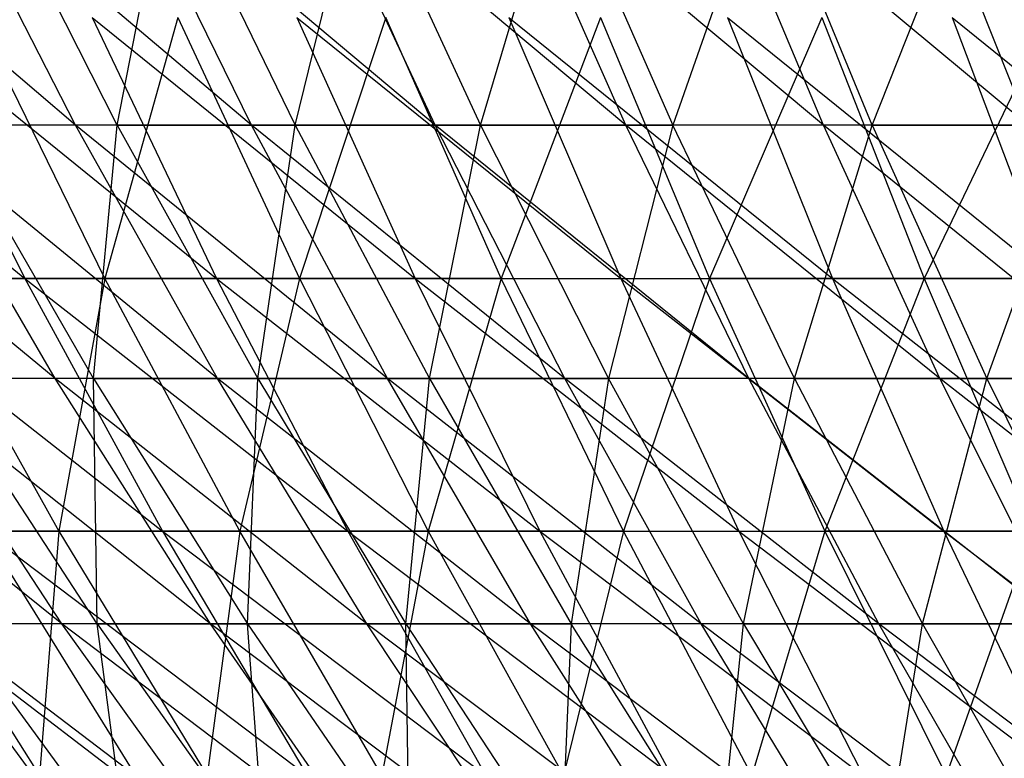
# Model space of a CAD drawing. Extents: x -125 to 125, y -143 to 0.
# Tile 20 of 256: x -33 to -25, y -123 to -117. Entities that reach past the tile are written whole.
import ezdxf

# ---------------------------------------------------------------- set-up
doc = ezdxf.new("R2010")
doc.units = 0
doc.header["$LTSCALE"] = 25.4
doc.layers.get('0').update_dxf_attribs({"linetype": 'CONTINUOUS'})

# ---------------------------------------------------------------- blocks, each defined once
blk = doc.blocks.new('NL2500027000_STL_3')
at = {"color": 0}
for p, q in [((-32.4413, -117.9523, 30.7303), (-34.8366, -115.9134, 30.228)), ((-32.4413, -117.9523, 30.7303), (-34.8366, -115.9134, 30.228)), ((-31.07, -117.9523, 32.1161), (-33.4849, -115.9134, 31.7188)), ((-31.07, -117.9523, 32.1161), (-33.4849, -115.9134, 31.7188)), ((-32.4413, -117.9523, 30.7303), (-33.4849, -115.9134, 31.7188)), ((-32.4413, -117.9523, 30.7303), (-33.4849, -115.9134, 31.7188)), ((-32.1161, -117.9523, -31.07), (-33.1492, -115.9134, -32.0695)), ((-32.1161, -117.9523, -31.07), (-33.1492, -115.9134, -32.0695)), ((-32.1161, -117.9523, -31.07), (-31.7188, -115.9134, -33.4849)), ((-32.1161, -117.9523, -31.07), (-31.7188, -115.9134, -33.4849)), ((-29.6396, -117.9523, 33.4408), (-32.0695, -115.9134, 33.1492)), ((-29.6396, -117.9523, 33.4408), (-32.0695, -115.9134, 33.1492)), ((-31.07, -117.9523, 32.1161), (-32.0695, -115.9134, 33.1492)), ((-31.07, -117.9523, 32.1161), (-32.0695, -115.9134, 33.1492)), ((-31.7188, -115.9134, -33.4849), (-30.7303, -117.9523, -32.4413)), ((-31.7188, -115.9134, -33.4849), (-30.7303, -117.9523, -32.4413)), ((-30.7303, -117.9523, -32.4413), (-30.228, -115.9134, -34.8366)), ((-30.7303, -117.9523, -32.4413), (-30.228, -115.9134, -34.8366)), ((-28.1527, -117.9523, 34.7018), (-30.593, -115.9134, 34.5165)), ((-28.1527, -117.9523, 34.7018), (-30.593, -115.9134, 34.5165)), ((-29.6396, -117.9523, 33.4408), (-30.593, -115.9134, 34.5165)), ((-29.6396, -117.9523, 33.4408), (-30.593, -115.9134, 34.5165)), ((-30.228, -115.9134, -34.8366), (-29.286, -117.9523, -33.7509)), ((-30.228, -115.9134, -34.8366), (-29.286, -117.9523, -33.7509)), ((-29.286, -117.9523, -33.7509), (-28.6797, -115.9134, -36.122)), ((-29.286, -117.9523, -33.7509), (-28.6797, -115.9134, -36.122)), ((-26.6122, -117.9523, 35.8968), (-29.0583, -115.9134, 35.8181)), ((-26.6122, -117.9523, 35.8968), (-29.0583, -115.9134, 35.8181)), ((-28.1527, -117.9523, 34.7018), (-29.0583, -115.9134, 35.8181)), ((-28.1527, -117.9523, 34.7018), (-29.0583, -115.9134, 35.8181)), ((-28.6797, -115.9134, -36.122), (-27.7859, -117.9523, -34.9962)), ((-28.6797, -115.9134, -36.122), (-27.7859, -117.9523, -34.9962)), ((-27.0768, -115.9134, -37.3386), (-27.7859, -117.9523, -34.9962)), ((-27.0768, -115.9134, -37.3386), (-27.7859, -117.9523, -34.9962)), ((-25.0211, -117.9523, 37.0234), (-27.4683, -115.9134, 37.0515)), ((-25.0211, -117.9523, 37.0234), (-27.4683, -115.9134, 37.0515)), ((-26.6122, -117.9523, 35.8968), (-27.4683, -115.9134, 37.0515)), ((-26.6122, -117.9523, 35.8968), (-27.4683, -115.9134, 37.0515)), ((-26.2329, -117.9523, -36.1749), (-27.0768, -115.9134, -37.3386)), ((-26.2329, -117.9523, -36.1749), (-27.0768, -115.9134, -37.3386)), ((-26.2329, -117.9523, -36.1749), (-25.4223, -115.9134, -38.4841)), ((-26.2329, -117.9523, -36.1749), (-25.4223, -115.9134, -38.4841)), ((-25.0211, -117.9523, 37.0234), (-25.826, -115.9134, 38.2144)), ((-25.0211, -117.9523, 37.0234), (-25.826, -115.9134, 38.2144)), ((-35.3314, -117.1155, 34.3424), (-32.8374, -119.1489, 34.728)), ((-35.3314, -117.1155, 34.3424), (-32.8374, -119.1489, 34.728)), ((-33.8522, -117.1155, 35.8013), (-31.3442, -119.1489, 36.0814)), ((-33.8522, -117.1155, 35.8013), (-31.3442, -119.1489, 36.0814)), ((-33.8522, -117.1155, 35.8013), (-32.8374, -119.1489, 34.728)), ((-33.8522, -117.1155, 35.8013), (-32.8374, -119.1489, 34.728)), ((-32.2124, -119.1489, -35.3085), (-33.208, -117.1155, -36.3997)), ((-32.2124, -119.1489, -35.3085), (-33.208, -117.1155, -36.3997)), ((-32.3129, -117.1155, 37.1965), (-29.7952, -119.1489, 37.3707)), ((-32.3129, -117.1155, 37.1965), (-29.7952, -119.1489, 37.3707)), ((-32.3129, -117.1155, 37.1965), (-31.3442, -119.1489, 36.0814)), ((-32.3129, -117.1155, 37.1965), (-31.3442, -119.1489, 36.0814)), ((-31.6439, -117.1155, -37.7673), (-32.2124, -119.1489, -35.3085)), ((-31.6439, -117.1155, -37.7673), (-32.2124, -119.1489, -35.3085)), ((-31.6439, -117.1155, -37.7673), (-30.6953, -119.1489, -36.635)), ((-31.6439, -117.1155, -37.7673), (-30.6953, -119.1489, -36.635)), ((-30.7161, -117.1155, 38.5257), (-28.1933, -119.1489, 38.5936)), ((-30.7161, -117.1155, 38.5257), (-28.1933, -119.1489, 38.5936)), ((-30.7161, -117.1155, 38.5257), (-29.7952, -119.1489, 37.3707)), ((-30.7161, -117.1155, 38.5257), (-29.7952, -119.1489, 37.3707)), ((-30.0237, -117.1155, -39.0677), (-30.6953, -119.1489, -36.635)), ((-30.0237, -117.1155, -39.0677), (-30.6953, -119.1489, -36.635)), ((-29.1236, -119.1489, -37.8965), (-30.0237, -117.1155, -39.0677)), ((-29.1236, -119.1489, -37.8965), (-30.0237, -117.1155, -39.0677)), ((-28.35, -117.1155, -40.2987), (-29.1236, -119.1489, -37.8965)), ((-28.35, -117.1155, -40.2987), (-29.1236, -119.1489, -37.8965)), ((-29.0647, -117.1155, 39.7863), (-26.5413, -119.1489, 39.7478)), ((-29.0647, -117.1155, 39.7863), (-26.5413, -119.1489, 39.7478)), ((-29.0647, -117.1155, 39.7863), (-28.1933, -119.1489, 38.5936)), ((-29.0647, -117.1155, 39.7863), (-28.1933, -119.1489, 38.5936)), ((-28.35, -117.1155, -40.2987), (-27.5001, -119.1489, -39.0905)), ((-28.35, -117.1155, -40.2987), (-27.5001, -119.1489, -39.0905)), ((-26.626, -117.1155, -41.458), (-27.5001, -119.1489, -39.0905)), ((-26.626, -117.1155, -41.458), (-27.5001, -119.1489, -39.0905)), ((-27.3616, -117.1155, 40.9762), (-24.8421, -119.1489, 40.8313)), ((-27.3616, -117.1155, 40.9762), (-24.8421, -119.1489, 40.8313)), ((-27.3616, -117.1155, 40.9762), (-26.5413, -119.1489, 39.7478)), ((-27.3616, -117.1155, 40.9762), (-26.5413, -119.1489, 39.7478)), ((-26.626, -117.1155, -41.458), (-25.8278, -119.1489, -40.2151)), ((-26.626, -117.1155, -41.458), (-25.8278, -119.1489, -40.2151)), ((-24.8546, -117.1155, -42.5436), (-25.8278, -119.1489, -40.2151)), ((-24.8546, -117.1155, -42.5436), (-25.8278, -119.1489, -40.2151)), ((-25.6098, -117.1155, 42.0933), (-23.0987, -119.1489, 41.8423)), ((-25.6098, -117.1155, 42.0933), (-23.0987, -119.1489, 41.8423)), ((-25.6098, -117.1155, 42.0933), (-24.8421, -119.1489, 40.8313)), ((-25.6098, -117.1155, 42.0933), (-24.8421, -119.1489, 40.8313)), ((-32.6011, -119.9285, 28.2882), (-34.9962, -117.9523, 27.7859)), ((-32.6011, -119.9285, 28.2882), (-34.9962, -117.9523, 27.7859)), ((-32.4413, -117.9523, 30.7303), (-33.7509, -117.9523, 29.286)), ((-32.4413, -117.9523, 30.7303), (-33.7509, -117.9523, 29.286)), ((-31.3361, -119.9285, 29.6833), (-33.7509, -117.9523, 29.286)), ((-31.3361, -119.9285, 29.6833), (-33.7509, -117.9523, 29.286)), ((-32.6011, -119.9285, 28.2882), (-33.7509, -117.9523, 29.286)), ((-32.6011, -119.9285, 28.2882), (-33.7509, -117.9523, 29.286)), ((-32.3015, -119.9285, -28.6298), (-33.4408, -117.9523, -29.6396)), ((-32.3015, -119.9285, -28.6298), (-33.4408, -117.9523, -29.6396)), ((-32.1161, -117.9523, -31.07), (-33.4408, -117.9523, -29.6396)), ((-32.1161, -117.9523, -31.07), (-33.4408, -117.9523, -29.6396)), ((-31.07, -117.9523, 32.1161), (-32.4413, -117.9523, 30.7303)), ((-31.07, -117.9523, 32.1161), (-32.4413, -117.9523, 30.7303)), ((-30.0115, -119.9285, 31.0219), (-32.4413, -117.9523, 30.7303)), ((-30.0115, -119.9285, 31.0219), (-32.4413, -117.9523, 30.7303)), ((-31.3361, -119.9285, 29.6833), (-32.4413, -117.9523, 30.7303)), ((-31.3361, -119.9285, 29.6833), (-32.4413, -117.9523, 30.7303)), ((-32.3015, -119.9285, -28.6298), (-32.1161, -117.9523, -31.07)), ((-32.3015, -119.9285, -28.6298), (-32.1161, -117.9523, -31.07)), ((-32.1161, -117.9523, -31.07), (-30.7303, -117.9523, -32.4413)), ((-32.1161, -117.9523, -31.07), (-30.7303, -117.9523, -32.4413)), ((-32.1161, -117.9523, -31.07), (-31.0219, -119.9285, -30.0115)), ((-32.1161, -117.9523, -31.07), (-31.0219, -119.9285, -30.0115)), ((-29.6396, -117.9523, 33.4408), (-31.07, -117.9523, 32.1161)), ((-29.6396, -117.9523, 33.4408), (-31.07, -117.9523, 32.1161)), ((-28.6298, -119.9285, 32.3015), (-31.07, -117.9523, 32.1161)), ((-28.6298, -119.9285, 32.3015), (-31.07, -117.9523, 32.1161)), ((-30.0115, -119.9285, 31.0219), (-31.07, -117.9523, 32.1161)), ((-30.0115, -119.9285, 31.0219), (-31.07, -117.9523, 32.1161)), ((-31.0219, -119.9285, -30.0115), (-30.7303, -117.9523, -32.4413)), ((-31.0219, -119.9285, -30.0115), (-30.7303, -117.9523, -32.4413)), ((-30.7303, -117.9523, -32.4413), (-29.286, -117.9523, -33.7509)), ((-30.7303, -117.9523, -32.4413), (-29.286, -117.9523, -33.7509)), ((-30.7303, -117.9523, -32.4413), (-29.6833, -119.9285, -31.3361)), ((-30.7303, -117.9523, -32.4413), (-29.6833, -119.9285, -31.3361)), ((-29.6833, -119.9285, -31.3361), (-29.286, -117.9523, -33.7509)), ((-29.6833, -119.9285, -31.3361), (-29.286, -117.9523, -33.7509)), ((-28.1527, -117.9523, 34.7018), (-29.6396, -117.9523, 33.4408)), ((-28.1527, -117.9523, 34.7018), (-29.6396, -117.9523, 33.4408)), ((-27.1936, -119.9285, 33.5196), (-29.6396, -117.9523, 33.4408)), ((-27.1936, -119.9285, 33.5196), (-29.6396, -117.9523, 33.4408)), ((-28.6298, -119.9285, 32.3015), (-29.6396, -117.9523, 33.4408)), ((-28.6298, -119.9285, 32.3015), (-29.6396, -117.9523, 33.4408)), ((-29.286, -117.9523, -33.7509), (-27.7859, -117.9523, -34.9962)), ((-29.286, -117.9523, -33.7509), (-27.7859, -117.9523, -34.9962)), ((-29.286, -117.9523, -33.7509), (-28.2882, -119.9285, -32.6011)), ((-29.286, -117.9523, -33.7509), (-28.2882, -119.9285, -32.6011)), ((-27.7859, -117.9523, -34.9962), (-28.2882, -119.9285, -32.6011)), ((-27.7859, -117.9523, -34.9962), (-28.2882, -119.9285, -32.6011)), ((-26.6122, -117.9523, 35.8968), (-28.1527, -117.9523, 34.7018)), ((-26.6122, -117.9523, 35.8968), (-28.1527, -117.9523, 34.7018)), ((-25.7056, -119.9285, 34.6738), (-28.1527, -117.9523, 34.7018)), ((-25.7056, -119.9285, 34.6738), (-28.1527, -117.9523, 34.7018)), ((-27.1936, -119.9285, 33.5196), (-28.1527, -117.9523, 34.7018)), ((-27.1936, -119.9285, 33.5196), (-28.1527, -117.9523, 34.7018)), ((-26.8393, -119.9285, -33.8039), (-27.7859, -117.9523, -34.9962)), ((-26.8393, -119.9285, -33.8039), (-27.7859, -117.9523, -34.9962)), ((-26.2329, -117.9523, -36.1749), (-27.7859, -117.9523, -34.9962)), ((-26.2329, -117.9523, -36.1749), (-27.7859, -117.9523, -34.9962)), ((-26.8393, -119.9285, -33.8039), (-26.2329, -117.9523, -36.1749)), ((-26.8393, -119.9285, -33.8039), (-26.2329, -117.9523, -36.1749)), ((-25.0211, -117.9523, 37.0234), (-26.6122, -117.9523, 35.8968)), ((-25.0211, -117.9523, 37.0234), (-26.6122, -117.9523, 35.8968)), ((-24.1687, -119.9285, 35.7621), (-26.6122, -117.9523, 35.8968)), ((-24.1687, -119.9285, 35.7621), (-26.6122, -117.9523, 35.8968)), ((-25.7056, -119.9285, 34.6738), (-26.6122, -117.9523, 35.8968)), ((-25.7056, -119.9285, 34.6738), (-26.6122, -117.9523, 35.8968)), ((-26.2329, -117.9523, -36.1749), (-24.63, -117.9523, -37.2847)), ((-26.2329, -117.9523, -36.1749), (-24.63, -117.9523, -37.2847)), ((-26.2329, -117.9523, -36.1749), (-25.3392, -119.9285, -34.9425)), ((-26.2329, -117.9523, -36.1749), (-25.3392, -119.9285, -34.9425)), ((-25.3392, -119.9285, -34.9425), (-24.63, -117.9523, -37.2847)), ((-25.3392, -119.9285, -34.9425), (-24.63, -117.9523, -37.2847)), ((-34.2722, -119.1489, 33.3128), (-32.8374, -119.1489, 34.728)), ((-34.2722, -119.1489, 33.3128), (-32.8374, -119.1489, 34.728)), ((-34.2722, -119.1489, 33.3128), (-31.7649, -121.1187, 33.5938)), ((-34.2722, -119.1489, 33.3128), (-31.7649, -121.1187, 33.5938)), ((-33.6723, -119.1489, -33.9191), (-32.5725, -121.1187, -32.8113)), ((-32.2124, -119.1489, -35.3085), (-33.6723, -119.1489, -33.9191)), ((-32.2124, -119.1489, -35.3085), (-33.6723, -119.1489, -33.9191)), ((-33.6723, -119.1489, -33.9191), (-32.5725, -121.1187, -32.8113)), ((-32.8374, -119.1489, 34.728), (-31.3442, -119.1489, 36.0814)), ((-32.8374, -119.1489, 34.728), (-31.3442, -119.1489, 36.0814)), ((-32.8374, -119.1489, 34.728), (-30.3205, -121.1187, 34.903)), ((-32.8374, -119.1489, 34.728), (-30.3205, -121.1187, 34.903)), ((-32.8374, -119.1489, 34.728), (-31.7649, -121.1187, 33.5938)), ((-32.8374, -119.1489, 34.728), (-31.7649, -121.1187, 33.5938)), ((-32.2124, -119.1489, -35.3085), (-32.5725, -121.1187, -32.8113)), ((-32.2124, -119.1489, -35.3085), (-32.5725, -121.1187, -32.8113)), ((-30.6953, -119.1489, -36.635), (-32.2124, -119.1489, -35.3085)), ((-30.6953, -119.1489, -36.635), (-32.2124, -119.1489, -35.3085)), ((-31.1603, -121.1187, -34.1553), (-32.2124, -119.1489, -35.3085)), ((-31.1603, -121.1187, -34.1553), (-32.2124, -119.1489, -35.3085)), ((-31.3442, -119.1489, 36.0814), (-29.7952, -119.1489, 37.3707)), ((-31.3442, -119.1489, 36.0814), (-29.7952, -119.1489, 37.3707)), ((-31.3442, -119.1489, 36.0814), (-28.8221, -121.1187, 36.1502)), ((-31.3442, -119.1489, 36.0814), (-28.8221, -121.1187, 36.1502)), ((-31.3442, -119.1489, 36.0814), (-30.3205, -121.1187, 34.903)), ((-31.3442, -119.1489, 36.0814), (-30.3205, -121.1187, 34.903)), ((-30.6953, -119.1489, -36.635), (-31.1603, -121.1187, -34.1553)), ((-30.6953, -119.1489, -36.635), (-31.1603, -121.1187, -34.1553)), ((-30.6953, -119.1489, -36.635), (-29.6928, -121.1187, -35.4385)), ((-29.1236, -119.1489, -37.8965), (-30.6953, -119.1489, -36.635)), ((-29.1236, -119.1489, -37.8965), (-30.6953, -119.1489, -36.635)), ((-30.6953, -119.1489, -36.635), (-29.6928, -121.1187, -35.4385)), ((-29.7952, -119.1489, 37.3707), (-28.1933, -119.1489, 38.5936)), ((-29.7952, -119.1489, 37.3707), (-28.1933, -119.1489, 38.5936)), ((-29.7952, -119.1489, 37.3707), (-27.2725, -121.1187, 37.3331)), ((-29.7952, -119.1489, 37.3707), (-27.2725, -121.1187, 37.3331)), ((-29.7952, -119.1489, 37.3707), (-28.8221, -121.1187, 36.1502)), ((-29.7952, -119.1489, 37.3707), (-28.8221, -121.1187, 36.1502)), ((-29.1236, -119.1489, -37.8965), (-29.6928, -121.1187, -35.4385)), ((-29.1236, -119.1489, -37.8965), (-29.6928, -121.1187, -35.4385)), ((-28.1724, -121.1187, -36.6588), (-29.1236, -119.1489, -37.8965)), ((-29.1236, -119.1489, -37.8965), (-27.5001, -119.1489, -39.0905)), ((-29.1236, -119.1489, -37.8965), (-27.5001, -119.1489, -39.0905)), ((-28.1724, -121.1187, -36.6588), (-29.1236, -119.1489, -37.8965)), ((-28.1933, -119.1489, 38.5936), (-26.5413, -119.1489, 39.7478)), ((-28.1933, -119.1489, 38.5936), (-26.5413, -119.1489, 39.7478)), ((-28.1933, -119.1489, 38.5936), (-25.6745, -121.1187, 38.4496)), ((-28.1933, -119.1489, 38.5936), (-25.6745, -121.1187, 38.4496)), ((-28.1933, -119.1489, 38.5936), (-27.2725, -121.1187, 37.3331)), ((-28.1933, -119.1489, 38.5936), (-27.2725, -121.1187, 37.3331)), ((-27.5001, -119.1489, -39.0905), (-28.1724, -121.1187, -36.6588)), ((-27.5001, -119.1489, -39.0905), (-28.1724, -121.1187, -36.6588)), ((-25.8278, -119.1489, -40.2151), (-27.5001, -119.1489, -39.0905)), ((-27.5001, -119.1489, -39.0905), (-26.602, -121.1187, -37.8138)), ((-27.5001, -119.1489, -39.0905), (-26.602, -121.1187, -37.8138)), ((-25.8278, -119.1489, -40.2151), (-27.5001, -119.1489, -39.0905)), ((-25.8278, -119.1489, -40.2151), (-26.602, -121.1187, -37.8138)), ((-25.8278, -119.1489, -40.2151), (-26.602, -121.1187, -37.8138)), ((-26.5413, -119.1489, 39.7478), (-24.8421, -119.1489, 40.8313)), ((-26.5413, -119.1489, 39.7478), (-24.8421, -119.1489, 40.8313)), ((-26.5413, -119.1489, 39.7478), (-24.0307, -121.1187, 39.4978)), ((-26.5413, -119.1489, 39.7478), (-24.0307, -121.1187, 39.4978)), ((-26.5413, -119.1489, 39.7478), (-25.6745, -121.1187, 38.4496)), ((-26.5413, -119.1489, 39.7478), (-25.6745, -121.1187, 38.4496)), ((-24.1095, -119.1489, -41.2682), (-25.8278, -119.1489, -40.2151)), ((-25.8278, -119.1489, -40.2151), (-24.9842, -121.1187, -38.9017)), ((-25.8278, -119.1489, -40.2151), (-24.9842, -121.1187, -38.9017)), ((-24.1095, -119.1489, -41.2682), (-25.8278, -119.1489, -40.2151)), ((-32.5473, -121.8387, 25.8415), (-34.9425, -119.9285, 25.3392)), ((-32.5473, -121.8387, 25.8415), (-34.9425, -119.9285, 25.3392)), ((-32.6011, -119.9285, 28.2882), (-33.8039, -119.9285, 26.8393)), ((-32.6011, -119.9285, 28.2882), (-33.8039, -119.9285, 26.8393)), ((-31.3891, -121.8387, 27.2366), (-33.8039, -119.9285, 26.8393)), ((-31.3891, -121.8387, 27.2366), (-33.8039, -119.9285, 26.8393)), ((-32.5473, -121.8387, 25.8415), (-33.8039, -119.9285, 26.8393)), ((-32.5473, -121.8387, 25.8415), (-33.8039, -119.9285, 26.8393)), ((-32.2735, -121.8387, -26.1827), (-33.5196, -119.9285, -27.1936)), ((-32.2735, -121.8387, -26.1827), (-33.5196, -119.9285, -27.1936)), ((-32.3015, -119.9285, -28.6298), (-33.5196, -119.9285, -27.1936)), ((-32.3015, -119.9285, -28.6298), (-33.5196, -119.9285, -27.1936)), ((-31.3361, -119.9285, 29.6833), (-32.6011, -119.9285, 28.2882)), ((-31.3361, -119.9285, 29.6833), (-32.6011, -119.9285, 28.2882)), ((-30.1712, -121.8387, 28.5799), (-32.6011, -119.9285, 28.2882)), ((-30.1712, -121.8387, 28.5799), (-32.6011, -119.9285, 28.2882)), ((-31.3891, -121.8387, 27.2366), (-32.6011, -119.9285, 28.2882)), ((-31.3891, -121.8387, 27.2366), (-32.6011, -119.9285, 28.2882)), ((-32.2735, -121.8387, -26.1827), (-32.3015, -119.9285, -28.6298)), ((-32.3015, -119.9285, -28.6298), (-31.0219, -119.9285, -30.0115)), ((-32.3015, -119.9285, -28.6298), (-31.0219, -119.9285, -30.0115)), ((-32.3015, -119.9285, -28.6298), (-31.1007, -121.8387, -27.5655)), ((-32.3015, -119.9285, -28.6298), (-31.1007, -121.8387, -27.5655)), ((-32.2735, -121.8387, -26.1827), (-32.3015, -119.9285, -28.6298)), ((-30.0115, -119.9285, 31.0219), (-31.3361, -119.9285, 29.6833)), ((-30.0115, -119.9285, 31.0219), (-31.3361, -119.9285, 29.6833)), ((-28.8959, -121.8387, 29.8687), (-31.3361, -119.9285, 29.6833)), ((-28.8959, -121.8387, 29.8687), (-31.3361, -119.9285, 29.6833)), ((-30.1712, -121.8387, 28.5799), (-31.3361, -119.9285, 29.6833)), ((-30.1712, -121.8387, 28.5799), (-31.3361, -119.9285, 29.6833)), ((-31.1007, -121.8387, -27.5655), (-31.0219, -119.9285, -30.0115)), ((-31.1007, -121.8387, -27.5655), (-31.0219, -119.9285, -30.0115)), ((-31.0219, -119.9285, -30.0115), (-29.6833, -119.9285, -31.3361)), ((-31.0219, -119.9285, -30.0115), (-29.6833, -119.9285, -31.3361)), ((-31.0219, -119.9285, -30.0115), (-29.8687, -121.8387, -28.8959)), ((-31.0219, -119.9285, -30.0115), (-29.8687, -121.8387, -28.8959)), ((-28.6298, -119.9285, 32.3015), (-30.0115, -119.9285, 31.0219)), ((-28.6298, -119.9285, 32.3015), (-30.0115, -119.9285, 31.0219)), ((-27.5655, -121.8387, 31.1007), (-30.0115, -119.9285, 31.0219)), ((-27.5655, -121.8387, 31.1007), (-30.0115, -119.9285, 31.0219)), ((-28.8959, -121.8387, 29.8687), (-30.0115, -119.9285, 31.0219)), ((-28.8959, -121.8387, 29.8687), (-30.0115, -119.9285, 31.0219)), ((-29.8687, -121.8387, -28.8959), (-29.6833, -119.9285, -31.3361)), ((-29.8687, -121.8387, -28.8959), (-29.6833, -119.9285, -31.3361)), ((-29.6833, -119.9285, -31.3361), (-28.2882, -119.9285, -32.6011)), ((-29.6833, -119.9285, -31.3361), (-28.2882, -119.9285, -32.6011)), ((-29.6833, -119.9285, -31.3361), (-28.5799, -121.8387, -30.1712)), ((-29.6833, -119.9285, -31.3361), (-28.5799, -121.8387, -30.1712)), ((-27.1936, -119.9285, 33.5196), (-28.6298, -119.9285, 32.3015)), ((-27.1936, -119.9285, 33.5196), (-28.6298, -119.9285, 32.3015)), ((-26.1827, -121.8387, 32.2735), (-28.6298, -119.9285, 32.3015)), ((-26.1827, -121.8387, 32.2735), (-28.6298, -119.9285, 32.3015)), ((-27.5655, -121.8387, 31.1007), (-28.6298, -119.9285, 32.3015)), ((-27.5655, -121.8387, 31.1007), (-28.6298, -119.9285, 32.3015)), ((-28.2882, -119.9285, -32.6011), (-28.5799, -121.8387, -30.1712)), ((-28.2882, -119.9285, -32.6011), (-28.5799, -121.8387, -30.1712)), ((-27.2366, -121.8387, -31.3891), (-28.2882, -119.9285, -32.6011)), ((-27.2366, -121.8387, -31.3891), (-28.2882, -119.9285, -32.6011)), ((-26.8393, -119.9285, -33.8039), (-28.2882, -119.9285, -32.6011)), ((-26.8393, -119.9285, -33.8039), (-28.2882, -119.9285, -32.6011)), ((-27.2366, -121.8387, -31.3891), (-26.8393, -119.9285, -33.8039)), ((-27.2366, -121.8387, -31.3891), (-26.8393, -119.9285, -33.8039)), ((-25.7056, -119.9285, 34.6738), (-27.1936, -119.9285, 33.5196)), ((-25.7056, -119.9285, 34.6738), (-27.1936, -119.9285, 33.5196)), ((-24.75, -121.8387, 33.3849), (-27.1936, -119.9285, 33.5196)), ((-24.75, -121.8387, 33.3849), (-27.1936, -119.9285, 33.5196)), ((-26.1827, -121.8387, 32.2735), (-27.1936, -119.9285, 33.5196)), ((-26.1827, -121.8387, 32.2735), (-27.1936, -119.9285, 33.5196)), ((-26.8393, -119.9285, -33.8039), (-25.3392, -119.9285, -34.9425)), ((-26.8393, -119.9285, -33.8039), (-25.3392, -119.9285, -34.9425)), ((-26.8393, -119.9285, -33.8039), (-25.8415, -121.8387, -32.5473)), ((-26.8393, -119.9285, -33.8039), (-25.8415, -121.8387, -32.5473)), ((-25.8415, -121.8387, -32.5473), (-25.3392, -119.9285, -34.9425)), ((-25.8415, -121.8387, -32.5473), (-25.3392, -119.9285, -34.9425)), ((-24.1687, -119.9285, 35.7621), (-25.7056, -119.9285, 34.6738)), ((-24.1687, -119.9285, 35.7621), (-25.7056, -119.9285, 34.6738)), ((-23.2702, -121.8387, 34.4327), (-25.7056, -119.9285, 34.6738)), ((-23.2702, -121.8387, 34.4327), (-25.7056, -119.9285, 34.6738)), ((-24.75, -121.8387, 33.3849), (-25.7056, -119.9285, 34.6738)), ((-24.75, -121.8387, 33.3849), (-25.7056, -119.9285, 34.6738)), ((-25.3392, -119.9285, -34.9425), (-23.7909, -119.9285, -36.0145)), ((-25.3392, -119.9285, -34.9425), (-23.7909, -119.9285, -36.0145)), ((-25.3392, -119.9285, -34.9425), (-24.3972, -121.8387, -33.6435)), ((-25.3392, -119.9285, -34.9425), (-24.3972, -121.8387, -33.6435)), ((-34.4819, -121.1187, 30.7985), (-31.9754, -123.0214, 31.0803)), ((-34.4819, -121.1187, 30.7985), (-31.9754, -123.0214, 31.0803)), ((-33.9268, -121.1187, -31.409), (-32.7218, -123.0214, -30.2934)), ((-32.5725, -121.1187, -32.8113), (-33.9268, -121.1187, -31.409)), ((-32.5725, -121.1187, -32.8113), (-33.9268, -121.1187, -31.409)), ((-33.9268, -121.1187, -31.409), (-32.7218, -123.0214, -30.2934)), ((-33.1529, -121.1187, 32.2248), (-31.7649, -121.1187, 33.5938)), ((-33.1529, -121.1187, 32.2248), (-31.7649, -121.1187, 33.5938)), ((-33.1529, -121.1187, 32.2248), (-30.6367, -123.0214, 32.4006)), ((-33.1529, -121.1187, 32.2248), (-30.6367, -123.0214, 32.4006)), ((-33.1529, -121.1187, 32.2248), (-31.9754, -123.0214, 31.0803)), ((-33.1529, -121.1187, 32.2248), (-31.9754, -123.0214, 31.0803)), ((-32.5725, -121.1187, -32.8113), (-32.7218, -123.0214, -30.2934)), ((-32.5725, -121.1187, -32.8113), (-32.7218, -123.0214, -30.2934)), ((-32.5725, -121.1187, -32.8113), (-31.4156, -123.0214, -31.6459)), ((-31.1603, -121.1187, -34.1553), (-32.5725, -121.1187, -32.8113)), ((-31.1603, -121.1187, -34.1553), (-32.5725, -121.1187, -32.8113)), ((-32.5725, -121.1187, -32.8113), (-31.4156, -123.0214, -31.6459)), ((-31.7649, -121.1187, 33.5938), (-30.3205, -121.1187, 34.903)), ((-31.7649, -121.1187, 33.5938), (-30.3205, -121.1187, 34.903)), ((-31.7649, -121.1187, 33.5938), (-29.2436, -123.0214, 33.6633)), ((-31.7649, -121.1187, 33.5938), (-29.2436, -123.0214, 33.6633)), ((-31.7649, -121.1187, 33.5938), (-30.6367, -123.0214, 32.4006)), ((-31.7649, -121.1187, 33.5938), (-30.6367, -123.0214, 32.4006)), ((-31.1603, -121.1187, -34.1553), (-31.4156, -123.0214, -31.6459)), ((-31.1603, -121.1187, -34.1553), (-31.4156, -123.0214, -31.6459)), ((-29.6928, -121.1187, -35.4385), (-31.1603, -121.1187, -34.1553)), ((-29.6928, -121.1187, -35.4385), (-31.1603, -121.1187, -34.1553)), ((-30.0536, -123.0214, -32.9422), (-31.1603, -121.1187, -34.1553)), ((-30.0536, -123.0214, -32.9422), (-31.1603, -121.1187, -34.1553)), ((-30.3205, -121.1187, 34.903), (-28.8221, -121.1187, 36.1502)), ((-30.3205, -121.1187, 34.903), (-28.8221, -121.1187, 36.1502)), ((-30.3205, -121.1187, 34.903), (-27.7984, -123.0214, 34.8662)), ((-30.3205, -121.1187, 34.903), (-27.7984, -123.0214, 34.8662)), ((-30.3205, -121.1187, 34.903), (-29.2436, -123.0214, 33.6633)), ((-30.3205, -121.1187, 34.903), (-29.2436, -123.0214, 33.6633)), ((-29.6928, -121.1187, -35.4385), (-30.0536, -123.0214, -32.9422)), ((-29.6928, -121.1187, -35.4385), (-30.0536, -123.0214, -32.9422)), ((-29.6928, -121.1187, -35.4385), (-28.6382, -123.0214, -34.1798)), ((-28.1724, -121.1187, -36.6588), (-29.6928, -121.1187, -35.4385)), ((-28.1724, -121.1187, -36.6588), (-29.6928, -121.1187, -35.4385)), ((-29.6928, -121.1187, -35.4385), (-28.6382, -123.0214, -34.1798)), ((-28.8221, -121.1187, 36.1502), (-27.2725, -121.1187, 37.3331)), ((-28.8221, -121.1187, 36.1502), (-27.2725, -121.1187, 37.3331)), ((-28.8221, -121.1187, 36.1502), (-26.3039, -123.0214, 36.0071)), ((-28.8221, -121.1187, 36.1502), (-26.3039, -123.0214, 36.0071)), ((-28.8221, -121.1187, 36.1502), (-27.7984, -123.0214, 34.8662)), ((-28.8221, -121.1187, 36.1502), (-27.7984, -123.0214, 34.8662)), ((-28.1724, -121.1187, -36.6588), (-28.6382, -123.0214, -34.1798)), ((-28.1724, -121.1187, -36.6588), (-28.6382, -123.0214, -34.1798)), ((-27.1718, -123.0214, -35.3567), (-28.1724, -121.1187, -36.6588)), ((-28.1724, -121.1187, -36.6588), (-26.602, -121.1187, -37.8138)), ((-28.1724, -121.1187, -36.6588), (-26.602, -121.1187, -37.8138)), ((-27.1718, -123.0214, -35.3567), (-28.1724, -121.1187, -36.6588)), ((-27.2725, -121.1187, 37.3331), (-25.6745, -121.1187, 38.4496)), ((-27.2725, -121.1187, 37.3331), (-25.6745, -121.1187, 38.4496)), ((-27.2725, -121.1187, 37.3331), (-24.7626, -123.0214, 37.084)), ((-27.2725, -121.1187, 37.3331), (-24.7626, -123.0214, 37.084)), ((-27.2725, -121.1187, 37.3331), (-26.3039, -123.0214, 36.0071)), ((-27.2725, -121.1187, 37.3331), (-26.3039, -123.0214, 36.0071)), ((-26.602, -121.1187, -37.8138), (-27.1718, -123.0214, -35.3567)), ((-26.602, -121.1187, -37.8138), (-27.1718, -123.0214, -35.3567)), ((-24.9842, -121.1187, -38.9017), (-26.602, -121.1187, -37.8138)), ((-26.602, -121.1187, -37.8138), (-25.6571, -123.0214, -36.4708)), ((-26.602, -121.1187, -37.8138), (-25.6571, -123.0214, -36.4708)), ((-24.9842, -121.1187, -38.9017), (-26.602, -121.1187, -37.8138)), ((-25.6745, -121.1187, 38.4496), (-24.0307, -121.1187, 39.4978)), ((-25.6745, -121.1187, 38.4496), (-24.0307, -121.1187, 39.4978)), ((-25.6745, -121.1187, 38.4496), (-23.1772, -123.0214, 38.0949)), ((-25.6745, -121.1187, 38.4496), (-23.1772, -123.0214, 38.0949)), ((-25.6745, -121.1187, 38.4496), (-24.7626, -123.0214, 37.084)), ((-25.6745, -121.1187, 38.4496), (-24.7626, -123.0214, 37.084)), ((-24.9842, -121.1187, -38.9017), (-25.6571, -123.0214, -36.4708)), ((-24.9842, -121.1187, -38.9017), (-25.6571, -123.0214, -36.4708)), ((-32.5473, -121.8387, 25.8415), (-33.6435, -121.8387, 24.3972)), ((-32.5473, -121.8387, 25.8415), (-33.6435, -121.8387, 24.3972)), ((-31.2286, -123.6793, 24.7945), (-33.6435, -121.8387, 24.3972)), ((-31.2286, -123.6793, 24.7945), (-33.6435, -121.8387, 24.3972)), ((-32.2804, -123.6793, 23.4087), (-33.6435, -121.8387, 24.3972)), ((-32.2804, -123.6793, 23.4087), (-33.6435, -121.8387, 24.3972)), ((-32.0322, -123.6793, -23.7472), (-33.3849, -121.8387, -24.75)), ((-32.0322, -123.6793, -23.7472), (-33.3849, -121.8387, -24.75)), ((-32.2735, -121.8387, -26.1827), (-33.3849, -121.8387, -24.75)), ((-32.2735, -121.8387, -26.1827), (-33.3849, -121.8387, -24.75)), ((-31.3891, -121.8387, 27.2366), (-32.5473, -121.8387, 25.8415)), ((-31.3891, -121.8387, 27.2366), (-32.5473, -121.8387, 25.8415)), ((-30.1173, -123.6793, 26.1331), (-32.5473, -121.8387, 25.8415)), ((-30.1173, -123.6793, 26.1331), (-32.5473, -121.8387, 25.8415)), ((-31.2286, -123.6793, 24.7945), (-32.5473, -121.8387, 25.8415)), ((-31.2286, -123.6793, 24.7945), (-32.5473, -121.8387, 25.8415)), ((-32.0322, -123.6793, -23.7472), (-32.2735, -121.8387, -26.1827)), ((-32.2735, -121.8387, -26.1827), (-31.1007, -121.8387, -27.5655)), ((-32.2735, -121.8387, -26.1827), (-31.1007, -121.8387, -27.5655)), ((-32.2735, -121.8387, -26.1827), (-30.9659, -123.6793, -25.1218)), ((-32.2735, -121.8387, -26.1827), (-30.9659, -123.6793, -25.1218)), ((-32.0322, -123.6793, -23.7472), (-32.2735, -121.8387, -26.1827)), ((-30.1712, -121.8387, 28.5799), (-31.3891, -121.8387, 27.2366)), ((-30.1712, -121.8387, 28.5799), (-31.3891, -121.8387, 27.2366)), ((-28.9487, -123.6793, 27.4219), (-31.3891, -121.8387, 27.2366)), ((-28.9487, -123.6793, 27.4219), (-31.3891, -121.8387, 27.2366)), ((-30.1173, -123.6793, 26.1331), (-31.3891, -121.8387, 27.2366)), ((-30.1173, -123.6793, 26.1331), (-31.3891, -121.8387, 27.2366)), ((-30.9659, -123.6793, -25.1218), (-31.1007, -121.8387, -27.5655)), ((-31.1007, -121.8387, -27.5655), (-29.8687, -121.8387, -28.8959)), ((-31.1007, -121.8387, -27.5655), (-29.8687, -121.8387, -28.8959)), ((-31.1007, -121.8387, -27.5655), (-29.8406, -123.6793, -26.4486)), ((-31.1007, -121.8387, -27.5655), (-29.8406, -123.6793, -26.4486)), ((-30.9659, -123.6793, -25.1218), (-31.1007, -121.8387, -27.5655)), ((-28.8959, -121.8387, 29.8687), (-30.1712, -121.8387, 28.5799)), ((-28.8959, -121.8387, 29.8687), (-30.1712, -121.8387, 28.5799)), ((-27.7251, -123.6793, 28.6585), (-30.1712, -121.8387, 28.5799)), ((-27.7251, -123.6793, 28.6585), (-30.1712, -121.8387, 28.5799)), ((-28.9487, -123.6793, 27.4219), (-30.1712, -121.8387, 28.5799)), ((-28.9487, -123.6793, 27.4219), (-30.1712, -121.8387, 28.5799)), ((-29.8406, -123.6793, -26.4486), (-29.8687, -121.8387, -28.8959)), ((-29.8687, -121.8387, -28.8959), (-28.5799, -121.8387, -30.1712)), ((-29.8687, -121.8387, -28.8959), (-28.5799, -121.8387, -30.1712)), ((-29.8687, -121.8387, -28.8959), (-28.6585, -123.6793, -27.7251)), ((-29.8687, -121.8387, -28.8959), (-28.6585, -123.6793, -27.7251)), ((-29.8406, -123.6793, -26.4486), (-29.8687, -121.8387, -28.8959)), ((-27.5655, -121.8387, 31.1007), (-28.8959, -121.8387, 29.8687)), ((-27.5655, -121.8387, 31.1007), (-28.8959, -121.8387, 29.8687)), ((-26.4486, -123.6793, 29.8406), (-28.8959, -121.8387, 29.8687)), ((-26.4486, -123.6793, 29.8406), (-28.8959, -121.8387, 29.8687)), ((-27.7251, -123.6793, 28.6585), (-28.8959, -121.8387, 29.8687)), ((-27.7251, -123.6793, 28.6585), (-28.8959, -121.8387, 29.8687)), ((-28.5799, -121.8387, -30.1712), (-28.6585, -123.6793, -27.7251)), ((-28.5799, -121.8387, -30.1712), (-28.6585, -123.6793, -27.7251)), ((-27.4219, -123.6793, -28.9487), (-28.5799, -121.8387, -30.1712)), ((-27.4219, -123.6793, -28.9487), (-28.5799, -121.8387, -30.1712)), ((-27.2366, -121.8387, -31.3891), (-28.5799, -121.8387, -30.1712)), ((-27.2366, -121.8387, -31.3891), (-28.5799, -121.8387, -30.1712)), ((-26.1827, -121.8387, 32.2735), (-27.5655, -121.8387, 31.1007)), ((-26.1827, -121.8387, 32.2735), (-27.5655, -121.8387, 31.1007)), ((-25.1218, -123.6793, 30.9659), (-27.5655, -121.8387, 31.1007)), ((-25.1218, -123.6793, 30.9659), (-27.5655, -121.8387, 31.1007)), ((-26.4486, -123.6793, 29.8406), (-27.5655, -121.8387, 31.1007)), ((-26.4486, -123.6793, 29.8406), (-27.5655, -121.8387, 31.1007)), ((-27.4219, -123.6793, -28.9487), (-27.2366, -121.8387, -31.3891)), ((-27.4219, -123.6793, -28.9487), (-27.2366, -121.8387, -31.3891)), ((-27.2366, -121.8387, -31.3891), (-25.8415, -121.8387, -32.5473)), ((-27.2366, -121.8387, -31.3891), (-25.8415, -121.8387, -32.5473)), ((-27.2366, -121.8387, -31.3891), (-26.1331, -123.6793, -30.1173)), ((-27.2366, -121.8387, -31.3891), (-26.1331, -123.6793, -30.1173)), ((-24.75, -121.8387, 33.3849), (-26.1827, -121.8387, 32.2735)), ((-24.75, -121.8387, 33.3849), (-26.1827, -121.8387, 32.2735)), ((-23.7472, -123.6793, 32.0322), (-26.1827, -121.8387, 32.2735)), ((-23.7472, -123.6793, 32.0322), (-26.1827, -121.8387, 32.2735)), ((-25.1218, -123.6793, 30.9659), (-26.1827, -121.8387, 32.2735)), ((-25.1218, -123.6793, 30.9659), (-26.1827, -121.8387, 32.2735)), ((-26.1331, -123.6793, -30.1173), (-25.8415, -121.8387, -32.5473)), ((-26.1331, -123.6793, -30.1173), (-25.8415, -121.8387, -32.5473)), ((-25.8415, -121.8387, -32.5473), (-24.3972, -121.8387, -33.6435)), ((-25.8415, -121.8387, -32.5473), (-24.3972, -121.8387, -33.6435)), ((-25.8415, -121.8387, -32.5473), (-24.7945, -123.6793, -31.2286)), ((-25.8415, -121.8387, -32.5473), (-24.7945, -123.6793, -31.2286))]:
    blk.add_line(p, q, dxfattribs=at)

msp = doc.modelspace()

# ---------------------------------------------------------------- block references
at = {"color": 253}
msp.add_blockref('NL2500027000_STL_3', (0, 0), dxfattribs=at)

doc.saveas('drawing.dxf')
